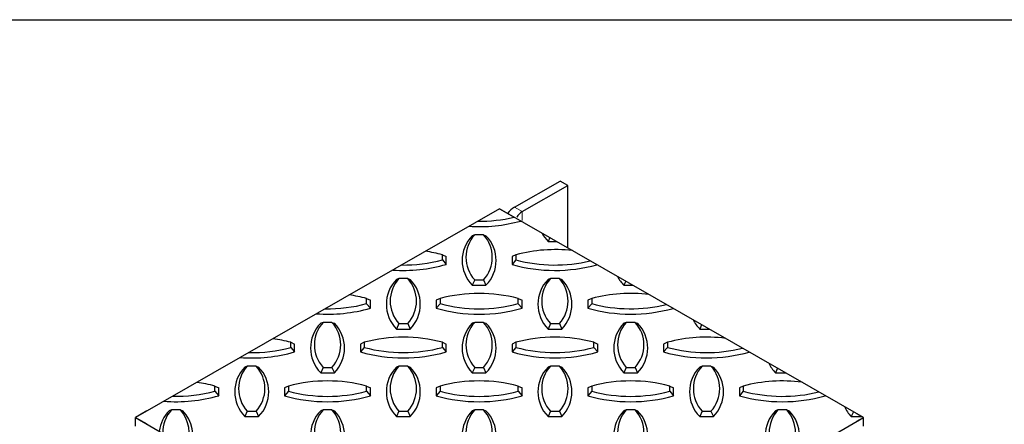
# Model space of a CAD drawing. Extents: x 0 to 17, y 0 to 11.
# Tile 26 of 81: x 8.038 to 9.473, y 10.16 to 10.75. Entities that reach past the tile are written whole.
import ezdxf

# ---------------------------------------------------------------- set-up
doc = ezdxf.new("R2010")
doc.units = 0
doc.header["$LTSCALE"] = 0.5
doc.header["$MEASUREMENT"] = 0
doc.linetypes.add('PHANTOM', pattern=[0.5, 0.25, -0.05, 0.05, -0.05, 0.05, -0.05])
doc.layers.get('0').update_dxf_attribs({"linetype": 'CONTINUOUS'})
doc.layers.add('BUMPER-LAMINATED', color=7, linetype='CONTINUOUS')

msp = doc.modelspace()

# ---------------------------------------------------------------- linework, layer by layer
at = {"color": 7, "linetype": 'Continuous'}
msp.add_line((0.25, 10.75), (16.75, 10.75), dxfattribs=at)
at = {"layer": 'BUMPER-LAMINATED', "color": 7, "linetype": 'Continuous', "lineweight": 25}
for p, q in [((8.75959, 10.47668), (8.82589, 10.51495)), ((8.77064, 10.4703), (8.83693, 10.50857)), ((8.83693, 10.50857), (8.82589, 10.51495)), ((8.83693, 10.41711), (8.83693, 10.50857)), ((8.7375, 10.47438), (8.75783, 10.46264)), ((8.70129, 10.43658), (8.6978, 10.43524)), ((8.7143, 10.43658), (8.70129, 10.43658)), ((8.7143, 10.43658), (8.7178, 10.43524)), ((8.81076, 10.43241), (8.80828, 10.42686)), ((8.80828, 10.42686), (8.82044, 10.42686)), ((8.6542, 10.4), (8.6542, 10.4075)), ((8.6542, 10.4075), (8.65983, 10.40493)), ((8.65983, 10.39338), (8.65983, 10.40493)), ((8.76142, 10.4075), (8.7558, 10.40493)), ((8.7558, 10.40493), (8.7558, 10.39338)), ((8.76142, 10.4075), (8.76142, 10.4)), ((8.6542, 10.4), (8.65983, 10.39338)), ((8.76142, 10.4), (8.7558, 10.39338)), ((8.59081, 10.3728), (8.58731, 10.37146)), ((8.60381, 10.3728), (8.59081, 10.3728)), ((8.60381, 10.3728), (8.60731, 10.37146)), ((8.70129, 10.37092), (8.6978, 10.36308)), ((8.6978, 10.36308), (8.7178, 10.36308)), ((8.70129, 10.37092), (8.7143, 10.37092)), ((8.7143, 10.37092), (8.7178, 10.36308)), ((8.81178, 10.3728), (8.80828, 10.37146)), ((8.82478, 10.3728), (8.81178, 10.3728)), ((8.82478, 10.3728), (8.82828, 10.37146)), ((8.92141, 10.36901), (8.91877, 10.36308)), ((8.91877, 10.36308), (8.93177, 10.36308)), ((8.54371, 10.33621), (8.54371, 10.34372)), ((8.54371, 10.34372), (8.54934, 10.34115)), ((8.54371, 10.33621), (8.54934, 10.3296)), ((8.54934, 10.3296), (8.54934, 10.34115)), ((8.65094, 10.34372), (8.64531, 10.34115)), ((8.64531, 10.34115), (8.64531, 10.3296)), ((8.65094, 10.33621), (8.64531, 10.3296)), ((8.65094, 10.34372), (8.65094, 10.33621)), ((8.76469, 10.33621), (8.76469, 10.34372)), ((8.76469, 10.34372), (8.77031, 10.34115)), ((8.76469, 10.33621), (8.77031, 10.3296)), ((8.77031, 10.3296), (8.77031, 10.34115)), ((8.87191, 10.34372), (8.86628, 10.34115)), ((8.86628, 10.34115), (8.86628, 10.3296)), ((8.87191, 10.33621), (8.86628, 10.3296)), ((8.87191, 10.34372), (8.87191, 10.33621)), ((8.48032, 10.30902), (8.47683, 10.30767)), ((8.49333, 10.30902), (8.48032, 10.30902)), ((8.49333, 10.30902), (8.49683, 10.30767)), ((8.59081, 10.30714), (8.58731, 10.29929)), ((8.59081, 10.30714), (8.60381, 10.30714)), ((8.60381, 10.30714), (8.60731, 10.29929)), ((8.70129, 10.30902), (8.6978, 10.30767)), ((8.7143, 10.30902), (8.70129, 10.30902)), ((8.7143, 10.30902), (8.7178, 10.30767)), ((8.81178, 10.30714), (8.80828, 10.29929)), ((8.81178, 10.30714), (8.82478, 10.30714)), ((8.82478, 10.30714), (8.82828, 10.29929)), ((8.92226, 10.30902), (8.91877, 10.30767)), ((8.93527, 10.30902), (8.92226, 10.30902)), ((8.93527, 10.30902), (8.93877, 10.30767)), ((9.03207, 10.30561), (9.02925, 10.29929)), ((8.58731, 10.29929), (8.60731, 10.29929)), ((8.80828, 10.29929), (8.82828, 10.29929)), ((9.02925, 10.29929), (9.04309, 10.29929)), ((8.43323, 10.27243), (8.43323, 10.27994)), ((8.43323, 10.27994), (8.43885, 10.27737)), ((8.43885, 10.26582), (8.43885, 10.27737)), ((8.54045, 10.27994), (8.53483, 10.27737)), ((8.53483, 10.27737), (8.53483, 10.26582)), ((8.54045, 10.27994), (8.54045, 10.27243)), ((8.6542, 10.27243), (8.6542, 10.27994)), ((8.6542, 10.27994), (8.65983, 10.27737)), ((8.65983, 10.26582), (8.65983, 10.27737)), ((8.76142, 10.27994), (8.7558, 10.27737)), ((8.7558, 10.27737), (8.7558, 10.26582)), ((8.76142, 10.27994), (8.76142, 10.27243)), ((8.87517, 10.27243), (8.87517, 10.27994)), ((8.87517, 10.27994), (8.8808, 10.27737)), ((8.8808, 10.26582), (8.8808, 10.27737)), ((8.98239, 10.27994), (8.97677, 10.27737)), ((8.97677, 10.27737), (8.97677, 10.26582)), ((8.98239, 10.27994), (8.98239, 10.27243)), ((8.43323, 10.27243), (8.43885, 10.26582)), ((8.54045, 10.27243), (8.53483, 10.26582)), ((8.6542, 10.27243), (8.65983, 10.26582)), ((8.76142, 10.27243), (8.7558, 10.26582)), ((8.87517, 10.27243), (8.8808, 10.26582)), ((8.98239, 10.27243), (8.97677, 10.26582)), ((8.36984, 10.24524), (8.36634, 10.24389)), ((8.38284, 10.24524), (8.36984, 10.24524)), ((8.38284, 10.24524), (8.38634, 10.24389)), ((8.48032, 10.24335), (8.47683, 10.23551)), ((8.47683, 10.23551), (8.49683, 10.23551)), ((8.48032, 10.24335), (8.49333, 10.24335)), ((8.49333, 10.24335), (8.49683, 10.23551)), ((8.59081, 10.24524), (8.58731, 10.24389)), ((8.60381, 10.24524), (8.59081, 10.24524)), ((8.60381, 10.24524), (8.60731, 10.24389)), ((8.70129, 10.24335), (8.6978, 10.23551)), ((8.6978, 10.23551), (8.7178, 10.23551)), ((8.70129, 10.24335), (8.7143, 10.24335)), ((8.7143, 10.24335), (8.7178, 10.23551)), ((8.81178, 10.24524), (8.80828, 10.24389)), ((8.82478, 10.24524), (8.81178, 10.24524)), ((8.82478, 10.24524), (8.82828, 10.24389)), ((8.92226, 10.24335), (8.91877, 10.23551)), ((8.91877, 10.23551), (8.93877, 10.23551)), ((8.92226, 10.24335), (8.93527, 10.24335)), ((8.93527, 10.24335), (8.93877, 10.23551)), ((9.03275, 10.24524), (9.02925, 10.24389)), ((9.04575, 10.24524), (9.03275, 10.24524)), ((9.04575, 10.24524), (9.04925, 10.24389)), ((9.14272, 10.24221), (9.13974, 10.23551)), ((9.13974, 10.23551), (9.15441, 10.23551)), ((8.32274, 10.20865), (8.32274, 10.21616)), ((8.32274, 10.21616), (8.32837, 10.21358)), ((8.32274, 10.20865), (8.32837, 10.20204)), ((8.32837, 10.20204), (8.32837, 10.21358)), ((8.42996, 10.21616), (8.42434, 10.21358)), ((8.42434, 10.21358), (8.42434, 10.20204)), ((8.42996, 10.20865), (8.42434, 10.20204)), ((8.42996, 10.21616), (8.42996, 10.20865)), ((8.54371, 10.20865), (8.54371, 10.21616)), ((8.54371, 10.21616), (8.54934, 10.21358)), ((8.54371, 10.20865), (8.54934, 10.20204)), ((8.54934, 10.20204), (8.54934, 10.21358)), ((8.65094, 10.21616), (8.64531, 10.21358)), ((8.64531, 10.21358), (8.64531, 10.20204)), ((8.65094, 10.20865), (8.64531, 10.20204)), ((8.65094, 10.21616), (8.65094, 10.20865)), ((8.76469, 10.20865), (8.76469, 10.21616)), ((8.76469, 10.21616), (8.77031, 10.21358)), ((8.76469, 10.20865), (8.77031, 10.20204)), ((8.77031, 10.20204), (8.77031, 10.21358)), ((8.87191, 10.21616), (8.86628, 10.21358)), ((8.86628, 10.21358), (8.86628, 10.20204)), ((8.87191, 10.20865), (8.86628, 10.20204)), ((8.87191, 10.21616), (8.87191, 10.20865)), ((8.98566, 10.20865), (8.98566, 10.21616)), ((8.98566, 10.21616), (8.99128, 10.21358)), ((8.98566, 10.20865), (8.99128, 10.20204)), ((8.99128, 10.20204), (8.99128, 10.21358)), ((9.09288, 10.21616), (9.08725, 10.21358)), ((9.08725, 10.21358), (9.08725, 10.20204)), ((9.09288, 10.20865), (9.08725, 10.20204)), ((9.09288, 10.21616), (9.09288, 10.20865)), ((9.2117, 10.20268), (9.21225, 10.20204)), ((9.21225, 10.20204), (9.21225, 10.20237)), ((8.22361, 10.18002), (8.20717, 10.17053)), ((8.25935, 10.18146), (8.25585, 10.18011)), ((8.27236, 10.18146), (8.25935, 10.18146)), ((8.27236, 10.18146), (8.27585, 10.18011)), ((8.36984, 10.17957), (8.36634, 10.17173)), ((8.36984, 10.17957), (8.38284, 10.17957)), ((8.38284, 10.17957), (8.38634, 10.17173)), ((8.48032, 10.18146), (8.47683, 10.18011)), ((8.49333, 10.18146), (8.48032, 10.18146)), ((8.49333, 10.18146), (8.49683, 10.18011)), ((8.59081, 10.17957), (8.58731, 10.17173)), ((8.59081, 10.17957), (8.60381, 10.17957)), ((8.60381, 10.17957), (8.60731, 10.17173)), ((8.70129, 10.18146), (8.6978, 10.18011)), ((8.7143, 10.18146), (8.70129, 10.18146)), ((8.7143, 10.18146), (8.7178, 10.18011)), ((8.81178, 10.17957), (8.80828, 10.17173)), ((8.81178, 10.17957), (8.82478, 10.17957)), ((8.82478, 10.17957), (8.82828, 10.17173)), ((8.92226, 10.18146), (8.91877, 10.18011)), ((8.93527, 10.18146), (8.92226, 10.18146)), ((8.93527, 10.18146), (8.93877, 10.18011)), ((9.03275, 10.17957), (9.02925, 10.17173)), ((9.03275, 10.17957), (9.04575, 10.17957)), ((9.04575, 10.17957), (9.04925, 10.17173)), ((9.14324, 10.18146), (9.13974, 10.18011)), ((9.15624, 10.18146), (9.14324, 10.18146)), ((9.15624, 10.18146), (9.15974, 10.18011)), ((9.25338, 10.17881), (9.25022, 10.17173)), ((9.26783, 10.17053), (9.25852, 10.1759)), ((8.20717, 10.15777), (8.20717, 10.17053)), ((8.20717, 10.17053), (8.22361, 10.16103)), ((8.36634, 10.17173), (8.38634, 10.17173)), ((8.58731, 10.17173), (8.60731, 10.17173)), ((8.80828, 10.17173), (8.82828, 10.17173)), ((9.02925, 10.17173), (9.04925, 10.17173)), ((9.25022, 10.17173), (9.26573, 10.17173)), ((9.25852, 10.16516), (9.26783, 10.17053)), ((9.26783, 10.15777), (9.26783, 10.17053))]:
    msp.add_line(p, q, dxfattribs=at)
at = {"layer": 'BUMPER-LAMINATED', "color": 8, "linetype": 'PHANTOM', "lineweight": 18}
for p in [(8.75959, 10.47668), (8.77064, 10.45755)]:
    msp.add_line(p, (8.77064, 10.4703), dxfattribs=at)
at = {"layer": 'BUMPER-LAMINATED', "color": 7, "linetype": 'Continuous'}
msp.add_lwpolyline([(8.20717, 10.17053), (8.7375, 9.86208), (9.26783, 10.17053), (8.7375, 10.47438), (8.20717, 10.17053)], dxfattribs=at)
at = {"layer": 'BUMPER-LAMINATED', "color": 7, "linetype": 'Continuous', "lineweight": 25}
for centre, radius, start, end in [((8.7747, 10.44895), 0.03158, 118.58464, 143.77595), ((8.77953, 10.45332), 0.01916, 117.63461, 152.35298), ((8.70781, 10.67692), 0.22847, 266.30021, 285.39255), ((8.70781, 10.67646), 0.22015, 269.51757, 283.35456), ((8.73453, 10.39916), 0.05149, 135.5177, 224.4823), ((8.73745, 10.40375), 0.04884, 137.76156, 222.23844), ((8.67814, 10.40375), 0.04884, 317.76156, 42.23844), ((8.68106, 10.39916), 0.05149, 315.5177, 44.4823), ((8.84502, 10.46294), 0.05149, 207.88579, 224.4823), ((8.59733, 10.19482), 0.22015, 75.02832, 81.55703), ((8.8183, 10.19482), 0.22015, 83.35812, 104.97168), ((8.59733, 10.61314), 0.22847, 266.11211, 285.87593), ((8.59733, 10.61268), 0.22015, 269.30407, 284.97168), ((8.8183, 10.61314), 0.22847, 254.12407, 285.53907), ((8.8183, 10.61268), 0.22015, 255.02832, 283.51225), ((8.62405, 10.33538), 0.05149, 135.5177, 224.4823), ((8.62697, 10.33997), 0.04884, 137.76156, 222.23844), ((8.56765, 10.33997), 0.04884, 317.76156, 42.23844), ((8.57057, 10.33538), 0.05149, 315.5177, 44.4823), ((8.84502, 10.33538), 0.05149, 135.5177, 224.4823), ((8.84794, 10.33997), 0.04884, 137.76156, 222.23844), ((8.78862, 10.33997), 0.04884, 317.76156, 42.23844), ((8.79154, 10.33538), 0.05149, 315.5177, 44.4823), ((8.95551, 10.39916), 0.05149, 207.03148, 224.4823), ((8.48684, 10.13104), 0.22015, 75.02832, 81.73187), ((8.70781, 10.13104), 0.22015, 75.02832, 104.97168), ((8.92878, 10.13104), 0.22015, 83.08196, 104.97168), ((8.48684, 10.5489), 0.22015, 269.09191, 284.97168), ((8.70781, 10.5489), 0.22015, 255.02832, 284.97168), ((8.92878, 10.5489), 0.22015, 255.02832, 283.66949), ((8.48684, 10.54936), 0.22847, 265.92493, 285.87593), ((8.70781, 10.54936), 0.22847, 254.12407, 285.87593), ((8.92878, 10.54936), 0.22847, 254.12407, 285.68522), ((8.51356, 10.27159), 0.05149, 135.5177, 224.4823), ((8.51648, 10.27619), 0.04884, 137.76156, 222.23844), ((8.45717, 10.27619), 0.04884, 317.76156, 42.23844), ((8.46009, 10.27159), 0.05149, 315.5177, 44.4823), ((8.73453, 10.27159), 0.05149, 135.5177, 224.4823), ((8.73745, 10.27619), 0.04884, 137.76156, 222.23844), ((8.67814, 10.27619), 0.04884, 317.76156, 42.23844), ((8.68106, 10.27159), 0.05149, 315.5177, 44.4823), ((8.95551, 10.27159), 0.05149, 135.5177, 224.4823), ((8.95843, 10.27619), 0.04884, 137.76156, 222.23844), ((8.89911, 10.27619), 0.04884, 317.76156, 42.23844), ((8.90203, 10.27159), 0.05149, 315.5177, 44.4823), ((9.06599, 10.33538), 0.05149, 206.19623, 224.4823), ((8.37635, 10.06726), 0.22015, 75.02832, 81.90739), ((8.59733, 10.06726), 0.22015, 75.02832, 104.97168), ((8.8183, 10.06726), 0.22015, 75.02832, 104.97168), ((9.03927, 10.06726), 0.22015, 82.80262, 104.97168), ((8.37635, 10.48558), 0.22847, 265.73866, 285.87593), ((8.37635, 10.48511), 0.22015, 268.88106, 284.97168), ((8.59733, 10.48558), 0.22847, 254.12407, 285.87593), ((8.59733, 10.48511), 0.22015, 255.02832, 284.97168), ((8.8183, 10.48558), 0.22847, 254.12407, 285.87593), ((8.8183, 10.48511), 0.22015, 255.02832, 284.97168), ((9.03927, 10.48558), 0.22847, 254.12407, 285.83101), ((9.03927, 10.48511), 0.22015, 255.02832, 283.82627), ((9.17648, 10.27159), 0.05149, 205.37867, 224.4823), ((8.40308, 10.20781), 0.05149, 135.5177, 224.4823), ((8.406, 10.2124), 0.04884, 137.76156, 222.23844), ((8.34668, 10.2124), 0.04884, 317.76156, 42.23844), ((8.3496, 10.20781), 0.05149, 315.5177, 44.4823), ((8.62405, 10.20781), 0.05149, 135.5177, 224.4823), ((8.62697, 10.2124), 0.04884, 137.76156, 222.23844), ((8.56765, 10.2124), 0.04884, 317.76156, 42.23844), ((8.57057, 10.20781), 0.05149, 315.5177, 44.4823), ((8.84502, 10.20781), 0.05149, 135.5177, 224.4823), ((8.84794, 10.2124), 0.04884, 137.76156, 222.23844), ((8.78862, 10.2124), 0.04884, 317.76156, 42.23844), ((8.79154, 10.20781), 0.05149, 315.5177, 44.4823), ((9.06599, 10.20781), 0.05149, 135.5177, 224.4823), ((9.06891, 10.2124), 0.04884, 137.76156, 222.23844), ((9.00959, 10.2124), 0.04884, 317.76156, 42.23844), ((9.01251, 10.20781), 0.05149, 315.5177, 44.4823), ((8.26587, 10.00348), 0.22015, 75.02832, 82.0836), ((8.48684, 10.00348), 0.22015, 75.02832, 104.97168), ((8.70781, 10.00348), 0.22015, 75.02832, 104.97168), ((8.92878, 10.00348), 0.22015, 75.02832, 104.97168), ((9.14975, 10.00348), 0.22015, 82.51997, 104.97168), ((8.26587, 10.42133), 0.22015, 268.6715, 284.97168), ((8.48684, 10.42133), 0.22015, 255.02832, 284.97168), ((8.70781, 10.42133), 0.22015, 255.02832, 284.97168), ((8.92878, 10.42133), 0.22015, 255.02832, 284.97168), ((9.14975, 10.42133), 0.22015, 255.02832, 283.98261), ((8.26587, 10.4218), 0.22847, 265.55328, 285.87593), ((8.48684, 10.4218), 0.22847, 254.12407, 285.87593), ((8.70781, 10.4218), 0.22847, 254.12407, 285.87593), ((8.92878, 10.4218), 0.22847, 254.12407, 285.87593), ((9.14975, 10.4218), 0.22847, 254.12407, 285.87593), ((8.29259, 10.14403), 0.05149, 135.5177, 172.72492), ((8.29551, 10.14862), 0.04884, 137.76156, 181.2643), ((8.2362, 10.14862), 0.04884, 334.91521, 42.23844), ((8.23912, 10.14403), 0.05149, 337.45322, 44.4823), ((8.51356, 10.14403), 0.05149, 135.5177, 224.4823), ((8.51648, 10.14862), 0.04884, 137.76156, 222.23844), ((8.45717, 10.14862), 0.04884, 317.76156, 42.23844), ((8.46009, 10.14403), 0.05149, 315.5177, 44.4823), ((8.73453, 10.14403), 0.05149, 135.5177, 224.4823), ((8.73745, 10.14862), 0.04884, 137.76156, 222.23844), ((8.67814, 10.14862), 0.04884, 317.76156, 42.23844), ((8.68106, 10.14403), 0.05149, 315.5177, 44.4823), ((8.95551, 10.14403), 0.05149, 135.5177, 224.4823), ((8.95843, 10.14862), 0.04884, 137.76156, 222.23844), ((8.89911, 10.14862), 0.04884, 317.76156, 42.23844), ((8.90203, 10.14403), 0.05149, 315.5177, 44.4823), ((9.17648, 10.14403), 0.05149, 135.5177, 224.4823), ((9.1794, 10.14862), 0.04884, 137.76156, 222.23844), ((9.12008, 10.14862), 0.04884, 317.76156, 42.23844), ((9.123, 10.14403), 0.05149, 315.5177, 44.4823), ((9.28696, 10.20781), 0.05149, 204.57755, 224.4823)]:
    msp.add_arc(centre, radius, start, end, dxfattribs=at)

doc.saveas('drawing.dxf')
